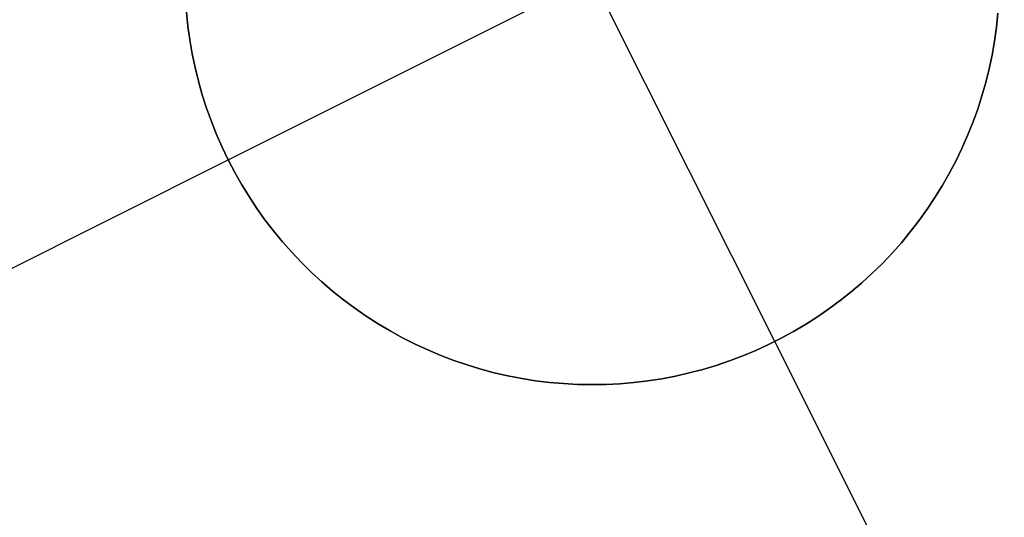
# Model space of a CAD drawing. Header units: millimetres. Extents: x 6049 to 7254, y -11340 to -10297.
# Tile 31 of 237: x 6665.36 to 6668.39, y -10773.96 to -10772.44. Entities that reach past the tile are written whole.
import ezdxf

# ---------------------------------------------------------------- set-up
doc = ezdxf.new("R2010")
doc.units = ezdxf.units.MM
doc.layers.add('color', color=7, linetype='Continuous')

msp = doc.modelspace()

# ---------------------------------------------------------------- linework, layer by layer
at = {"layer": 'color', "color": 254, "true_color": 0xcad1ee}
for p, q in [((6667.6821, -10773.4236, -1.3), (6666.5619, -10771.1886, -1.3)), ((6666.0045, -10772.8662, -1.3), (6668.2395, -10771.7461, -1.3)), ((6665.8765, -10772.412, -7.3), (6665.8809, -10772.455, -7.3)), ((6665.8809, -10772.455, -1.3), (6665.8765, -10772.412, -1.3)), ((6665.8765, -10772.412, -7.3), (6665.8809, -10772.455, -7.3)), ((6665.8809, -10772.455, -4.3), (6665.8765, -10772.412, -4.3)), ((6665.8809, -10772.455, -1.3), (6665.8765, -10772.412, -1.3)), ((6668.3672, -10772.4157, -1.3), (6668.3627, -10772.4586, -1.3)), ((6668.3627, -10772.4586, -7.3), (6668.3672, -10772.4157, -7.3)), ((6668.3672, -10772.4157, -4.3), (6668.3627, -10772.4586, -4.3)), ((6668.3627, -10772.4586, -7.3), (6668.3672, -10772.4157, -7.3)), ((6668.3672, -10772.4157, -1.3), (6668.3627, -10772.4586, -1.3)), ((6665.8809, -10772.455, -7.3), (6665.8868, -10772.4977, -7.3)), ((6665.8868, -10772.4977, -1.3), (6665.8809, -10772.455, -1.3)), ((6665.8809, -10772.455, -7.3), (6665.8868, -10772.4977, -7.3)), ((6665.8868, -10772.4977, -4.3), (6665.8809, -10772.455, -4.3)), ((6665.8868, -10772.4977, -1.3), (6665.8809, -10772.455, -1.3)), ((6668.3627, -10772.4586, -1.3), (6668.3567, -10772.5014, -1.3)), ((6668.3567, -10772.5014, -7.3), (6668.3627, -10772.4586, -7.3)), ((6668.3627, -10772.4586, -4.3), (6668.3567, -10772.5014, -4.3)), ((6668.3567, -10772.5014, -7.3), (6668.3627, -10772.4586, -7.3)), ((6668.3627, -10772.4586, -1.3), (6668.3567, -10772.5014, -1.3)), ((6665.8868, -10772.4977, -7.3), (6665.8941, -10772.5402, -7.3)), ((6665.8941, -10772.5402, -1.3), (6665.8868, -10772.4977, -1.3)), ((6665.8868, -10772.4977, -7.3), (6665.8941, -10772.5402, -7.3)), ((6665.8941, -10772.5402, -4.3), (6665.8868, -10772.4977, -4.3)), ((6665.8941, -10772.5402, -1.3), (6665.8868, -10772.4977, -1.3)), ((6668.3567, -10772.5014, -1.3), (6668.3492, -10772.5439, -1.3)), ((6668.3492, -10772.5439, -7.3), (6668.3567, -10772.5014, -7.3)), ((6668.3567, -10772.5014, -4.3), (6668.3492, -10772.5439, -4.3)), ((6668.3492, -10772.5439, -7.3), (6668.3567, -10772.5014, -7.3)), ((6668.3567, -10772.5014, -1.3), (6668.3492, -10772.5439, -1.3)), ((6665.8941, -10772.5402, -7.3), (6665.9029, -10772.5825, -7.3)), ((6665.9029, -10772.5825, -1.3), (6665.8941, -10772.5402, -1.3)), ((6665.8941, -10772.5402, -7.3), (6665.9029, -10772.5825, -7.3)), ((6665.9029, -10772.5825, -4.3), (6665.8941, -10772.5402, -4.3)), ((6665.9029, -10772.5825, -1.3), (6665.8941, -10772.5402, -1.3)), ((6668.3492, -10772.5439, -1.3), (6668.3402, -10772.5861, -1.3)), ((6668.3402, -10772.5861, -7.3), (6668.3492, -10772.5439, -7.3)), ((6668.3492, -10772.5439, -4.3), (6668.3402, -10772.5861, -4.3)), ((6668.3402, -10772.5861, -7.3), (6668.3492, -10772.5439, -7.3)), ((6668.3492, -10772.5439, -1.3), (6668.3402, -10772.5861, -1.3)), ((6665.9029, -10772.5825, -7.3), (6665.9132, -10772.6244, -7.3)), ((6665.9132, -10772.6244, -1.3), (6665.9029, -10772.5825, -1.3)), ((6665.9029, -10772.5825, -7.3), (6665.9132, -10772.6244, -7.3)), ((6665.9132, -10772.6244, -4.3), (6665.9029, -10772.5825, -4.3)), ((6665.9132, -10772.6244, -1.3), (6665.9029, -10772.5825, -1.3)), ((6668.3402, -10772.5861, -1.3), (6668.3298, -10772.628, -1.3)), ((6668.3298, -10772.628, -7.3), (6668.3402, -10772.5861, -7.3)), ((6668.3402, -10772.5861, -4.3), (6668.3298, -10772.628, -4.3)), ((6668.3298, -10772.628, -7.3), (6668.3402, -10772.5861, -7.3)), ((6668.3402, -10772.5861, -1.3), (6668.3298, -10772.628, -1.3)), ((6665.9132, -10772.6244, -7.3), (6665.9249, -10772.6659, -7.3)), ((6665.9249, -10772.6659, -1.3), (6665.9132, -10772.6244, -1.3)), ((6665.9132, -10772.6244, -7.3), (6665.9249, -10772.6659, -7.3)), ((6665.9249, -10772.6659, -4.3), (6665.9132, -10772.6244, -4.3)), ((6665.9249, -10772.6659, -1.3), (6665.9132, -10772.6244, -1.3)), ((6668.3298, -10772.628, -1.3), (6668.318, -10772.6695, -1.3)), ((6668.318, -10772.6695, -7.3), (6668.3298, -10772.628, -7.3)), ((6668.3298, -10772.628, -4.3), (6668.318, -10772.6695, -4.3)), ((6668.318, -10772.6695, -7.3), (6668.3298, -10772.628, -7.3)), ((6668.3298, -10772.628, -1.3), (6668.318, -10772.6695, -1.3)), ((6665.9249, -10772.6659, -7.3), (6665.938, -10772.707, -7.3)), ((6665.938, -10772.707, -1.3), (6665.9249, -10772.6659, -1.3)), ((6665.9249, -10772.6659, -7.3), (6665.938, -10772.707, -7.3)), ((6665.938, -10772.707, -4.3), (6665.9249, -10772.6659, -4.3)), ((6665.938, -10772.707, -1.3), (6665.9249, -10772.6659, -1.3)), ((6668.318, -10772.6695, -1.3), (6668.3048, -10772.7105, -1.3)), ((6668.3048, -10772.7105, -7.3), (6668.318, -10772.6695, -7.3)), ((6668.318, -10772.6695, -4.3), (6668.3048, -10772.7105, -4.3)), ((6668.3048, -10772.7105, -7.3), (6668.318, -10772.6695, -7.3)), ((6668.318, -10772.6695, -1.3), (6668.3048, -10772.7105, -1.3)), ((6665.938, -10772.707, -7.3), (6665.9526, -10772.7477, -7.3)), ((6665.9526, -10772.7477, -1.3), (6665.938, -10772.707, -1.3)), ((6665.938, -10772.707, -7.3), (6665.9526, -10772.7477, -7.3)), ((6665.9526, -10772.7477, -4.3), (6665.938, -10772.707, -4.3)), ((6665.9526, -10772.7477, -1.3), (6665.938, -10772.707, -1.3)), ((6668.3048, -10772.7105, -1.3), (6668.2901, -10772.7511, -1.3)), ((6668.2901, -10772.7511, -7.3), (6668.3048, -10772.7105, -7.3)), ((6668.3048, -10772.7105, -4.3), (6668.2901, -10772.7511, -4.3)), ((6668.2901, -10772.7511, -7.3), (6668.3048, -10772.7105, -7.3)), ((6668.3048, -10772.7105, -1.3), (6668.2901, -10772.7511, -1.3)), ((6665.9526, -10772.7477, -7.3), (6665.9685, -10772.7878, -7.3)), ((6665.9685, -10772.7878, -1.3), (6665.9526, -10772.7477, -1.3)), ((6665.9526, -10772.7477, -7.3), (6665.9685, -10772.7878, -7.3)), ((6665.9685, -10772.7878, -4.3), (6665.9526, -10772.7477, -4.3)), ((6665.9685, -10772.7878, -1.3), (6665.9526, -10772.7477, -1.3)), ((6668.2901, -10772.7511, -1.3), (6668.274, -10772.7912, -1.3)), ((6668.274, -10772.7912, -7.3), (6668.2901, -10772.7511, -7.3)), ((6668.2901, -10772.7511, -4.3), (6668.274, -10772.7912, -4.3)), ((6668.274, -10772.7912, -7.3), (6668.2901, -10772.7511, -7.3)), ((6668.2901, -10772.7511, -1.3), (6668.274, -10772.7912, -1.3)), ((6665.9685, -10772.7878, -7.3), (6665.9858, -10772.8273, -7.3)), ((6665.9858, -10772.8273, -1.3), (6665.9685, -10772.7878, -1.3)), ((6665.9685, -10772.7878, -7.3), (6665.9858, -10772.8273, -7.3)), ((6665.9858, -10772.8273, -4.3), (6665.9685, -10772.7878, -4.3)), ((6665.9858, -10772.8273, -1.3), (6665.9685, -10772.7878, -1.3)), ((6668.274, -10772.7912, -1.3), (6668.2566, -10772.8306, -1.3)), ((6668.2566, -10772.8306, -7.3), (6668.274, -10772.7912, -7.3)), ((6668.274, -10772.7912, -4.3), (6668.2566, -10772.8306, -4.3)), ((6668.2566, -10772.8306, -7.3), (6668.274, -10772.7912, -7.3)), ((6668.274, -10772.7912, -1.3), (6668.2566, -10772.8306, -1.3)), ((6665.9858, -10772.8273, -7.3), (6666.0045, -10772.8662, -7.3)), ((6666.0045, -10772.8662, -1.3), (6665.9858, -10772.8273, -1.3)), ((6665.9858, -10772.8273, -7.3), (6666.0045, -10772.8662, -7.3)), ((6666.0045, -10772.8662, -4.3), (6665.9858, -10772.8273, -4.3)), ((6666.0045, -10772.8662, -1.3), (6665.9858, -10772.8273, -1.3)), ((6668.2566, -10772.8306, -1.3), (6668.2378, -10772.8695, -1.3)), ((6668.2378, -10772.8695, -7.3), (6668.2566, -10772.8306, -7.3)), ((6668.2566, -10772.8306, -4.3), (6668.2378, -10772.8695, -4.3)), ((6668.2378, -10772.8695, -7.3), (6668.2566, -10772.8306, -7.3)), ((6668.2566, -10772.8306, -1.3), (6668.2378, -10772.8695, -1.3)), ((6664.44, -10773.6503, -7.3), (6666.0045, -10772.8662, -7.3)), ((6666.0245, -10772.9044, -1.3), (6666.0045, -10772.8662, -1.3)), ((6666.0045, -10772.8662, -7.3), (6666.0245, -10772.9044, -7.3)), ((6666.0045, -10772.8662, -1.3), (6666.0045, -10772.8662, -7.3)), ((6666.0245, -10772.9044, -4.3), (6666.0045, -10772.8662, -4.3)), ((6666.0045, -10772.8662, -7.3), (6666.0245, -10772.9044, -7.3)), ((6666.0045, -10772.8662, -1.3), (6666.0045, -10772.8662, -7.3)), ((6666.0245, -10772.9044, -1.3), (6666.0045, -10772.8662, -1.3)), ((6668.2378, -10772.8695, -1.3), (6668.2177, -10772.9077, -1.3)), ((6668.2177, -10772.9077, -7.3), (6668.2378, -10772.8695, -7.3)), ((6668.2378, -10772.8695, -4.3), (6668.2177, -10772.9077, -4.3)), ((6668.2177, -10772.9077, -7.3), (6668.2378, -10772.8695, -7.3)), ((6668.2378, -10772.8695, -1.3), (6668.2177, -10772.9077, -1.3)), ((6666.0458, -10772.942, -1.3), (6666.0245, -10772.9044, -1.3)), ((6666.0245, -10772.9044, -7.3), (6666.0458, -10772.942, -7.3)), ((6666.0458, -10772.942, -4.3), (6666.0245, -10772.9044, -4.3)), ((6666.0245, -10772.9044, -7.3), (6666.0458, -10772.942, -7.3)), ((6666.0458, -10772.942, -1.3), (6666.0245, -10772.9044, -1.3)), ((6668.2177, -10772.9077, -1.3), (6668.1963, -10772.9451, -1.3)), ((6668.1963, -10772.9451, -7.3), (6668.2177, -10772.9077, -7.3)), ((6668.2177, -10772.9077, -4.3), (6668.1963, -10772.9451, -4.3)), ((6668.1963, -10772.9451, -7.3), (6668.2177, -10772.9077, -7.3)), ((6668.2177, -10772.9077, -1.3), (6668.1963, -10772.9451, -1.3)), ((6666.0684, -10772.9787, -1.3), (6666.0458, -10772.942, -1.3)), ((6666.0458, -10772.942, -7.3), (6666.0684, -10772.9787, -7.3)), ((6666.0684, -10772.9787, -4.3), (6666.0458, -10772.942, -4.3)), ((6666.0458, -10772.942, -7.3), (6666.0684, -10772.9787, -7.3)), ((6666.0684, -10772.9787, -1.3), (6666.0458, -10772.942, -1.3)), ((6668.1963, -10772.9451, -1.3), (6668.1736, -10772.9818, -1.3)), ((6668.1736, -10772.9818, -7.3), (6668.1963, -10772.9451, -7.3)), ((6668.1963, -10772.9451, -4.3), (6668.1736, -10772.9818, -4.3)), ((6668.1736, -10772.9818, -7.3), (6668.1963, -10772.9451, -7.3)), ((6668.1963, -10772.9451, -1.3), (6668.1736, -10772.9818, -1.3)), ((6666.0922, -10773.0147, -1.3), (6666.0684, -10772.9787, -1.3)), ((6666.0684, -10772.9787, -7.3), (6666.0922, -10773.0147, -7.3)), ((6666.0922, -10773.0147, -4.3), (6666.0684, -10772.9787, -4.3)), ((6666.0684, -10772.9787, -7.3), (6666.0922, -10773.0147, -7.3)), ((6666.0922, -10773.0147, -1.3), (6666.0684, -10772.9787, -1.3)), ((6668.1736, -10772.9818, -1.3), (6668.1497, -10773.0177, -1.3)), ((6668.1497, -10773.0177, -7.3), (6668.1736, -10772.9818, -7.3)), ((6668.1736, -10772.9818, -4.3), (6668.1497, -10773.0177, -4.3)), ((6668.1497, -10773.0177, -7.3), (6668.1736, -10772.9818, -7.3)), ((6668.1736, -10772.9818, -1.3), (6668.1497, -10773.0177, -1.3)), ((6666.1173, -10773.0498, -1.3), (6666.0922, -10773.0147, -1.3)), ((6666.0922, -10773.0147, -7.3), (6666.1173, -10773.0498, -7.3)), ((6666.1173, -10773.0498, -4.3), (6666.0922, -10773.0147, -4.3)), ((6666.0922, -10773.0147, -7.3), (6666.1173, -10773.0498, -7.3)), ((6666.1173, -10773.0498, -1.3), (6666.0922, -10773.0147, -1.3)), ((6668.1497, -10773.0177, -1.3), (6668.1245, -10773.0528, -1.3)), ((6668.1245, -10773.0528, -7.3), (6668.1497, -10773.0177, -7.3)), ((6668.1497, -10773.0177, -4.3), (6668.1245, -10773.0528, -4.3)), ((6668.1245, -10773.0528, -7.3), (6668.1497, -10773.0177, -7.3)), ((6668.1497, -10773.0177, -1.3), (6668.1245, -10773.0528, -1.3)), ((6666.1435, -10773.084, -1.3), (6666.1173, -10773.0498, -1.3)), ((6666.1173, -10773.0498, -7.3), (6666.1435, -10773.084, -7.3)), ((6666.1435, -10773.084, -4.3), (6666.1173, -10773.0498, -4.3)), ((6666.1173, -10773.0498, -7.3), (6666.1435, -10773.084, -7.3)), ((6666.1435, -10773.084, -1.3), (6666.1173, -10773.0498, -1.3)), ((6668.1245, -10773.0528, -1.3), (6668.0981, -10773.0869, -1.3)), ((6668.0981, -10773.0869, -7.3), (6668.1245, -10773.0528, -7.3)), ((6668.1245, -10773.0528, -4.3), (6668.0981, -10773.0869, -4.3)), ((6668.0981, -10773.0869, -7.3), (6668.1245, -10773.0528, -7.3)), ((6668.1245, -10773.0528, -1.3), (6668.0981, -10773.0869, -1.3)), ((6666.171, -10773.1174, -1.3), (6666.1435, -10773.084, -1.3)), ((6666.1435, -10773.084, -7.3), (6666.171, -10773.1174, -7.3)), ((6666.171, -10773.1174, -4.3), (6666.1435, -10773.084, -4.3)), ((6666.1435, -10773.084, -7.3), (6666.171, -10773.1174, -7.3)), ((6666.171, -10773.1174, -1.3), (6666.1435, -10773.084, -1.3)), ((6668.0981, -10773.0869, -1.3), (6668.0706, -10773.1202, -1.3)), ((6668.0706, -10773.1202, -7.3), (6668.0981, -10773.0869, -7.3)), ((6668.0981, -10773.0869, -4.3), (6668.0706, -10773.1202, -4.3)), ((6668.0706, -10773.1202, -7.3), (6668.0981, -10773.0869, -7.3)), ((6668.0981, -10773.0869, -1.3), (6668.0706, -10773.1202, -1.3)), ((6666.1995, -10773.1497, -1.3), (6666.171, -10773.1174, -1.3)), ((6666.171, -10773.1174, -7.3), (6666.1995, -10773.1497, -7.3)), ((6666.1995, -10773.1497, -4.3), (6666.171, -10773.1174, -4.3)), ((6666.171, -10773.1174, -7.3), (6666.1995, -10773.1497, -7.3)), ((6666.1995, -10773.1497, -1.3), (6666.171, -10773.1174, -1.3)), ((6668.0706, -10773.1202, -1.3), (6668.0419, -10773.1524, -1.3)), ((6668.0419, -10773.1524, -7.3), (6668.0706, -10773.1202, -7.3)), ((6668.0706, -10773.1202, -4.3), (6668.0419, -10773.1524, -4.3)), ((6668.0419, -10773.1524, -7.3), (6668.0706, -10773.1202, -7.3)), ((6668.0706, -10773.1202, -1.3), (6668.0419, -10773.1524, -1.3)), ((6666.2292, -10773.181, -1.3), (6666.1995, -10773.1497, -1.3)), ((6666.1995, -10773.1497, -7.3), (6666.2292, -10773.181, -7.3)), ((6666.2292, -10773.181, -4.3), (6666.1995, -10773.1497, -4.3)), ((6666.1995, -10773.1497, -7.3), (6666.2292, -10773.181, -7.3)), ((6666.2292, -10773.181, -1.3), (6666.1995, -10773.1497, -1.3)), ((6668.0419, -10773.1524, -1.3), (6668.0122, -10773.1837, -1.3)), ((6668.0122, -10773.1837, -7.3), (6668.0419, -10773.1524, -7.3)), ((6668.0419, -10773.1524, -4.3), (6668.0122, -10773.1837, -4.3)), ((6668.0122, -10773.1837, -7.3), (6668.0419, -10773.1524, -7.3)), ((6668.0419, -10773.1524, -1.3), (6668.0122, -10773.1837, -1.3)), ((6666.2599, -10773.2113, -1.3), (6666.2292, -10773.181, -1.3)), ((6666.2292, -10773.181, -7.3), (6666.2599, -10773.2113, -7.3)), ((6666.2599, -10773.2113, -4.3), (6666.2292, -10773.181, -4.3)), ((6666.2292, -10773.181, -7.3), (6666.2599, -10773.2113, -7.3)), ((6666.2599, -10773.2113, -1.3), (6666.2292, -10773.181, -1.3)), ((6668.0122, -10773.1837, -1.3), (6667.9814, -10773.2139, -1.3)), ((6667.9814, -10773.2139, -7.3), (6668.0122, -10773.1837, -7.3)), ((6668.0122, -10773.1837, -4.3), (6667.9814, -10773.2139, -4.3)), ((6667.9814, -10773.2139, -7.3), (6668.0122, -10773.1837, -7.3)), ((6668.0122, -10773.1837, -1.3), (6667.9814, -10773.2139, -1.3)), ((6666.2917, -10773.2405, -1.3), (6666.2599, -10773.2113, -1.3)), ((6666.2599, -10773.2113, -7.3), (6666.2917, -10773.2405, -7.3)), ((6666.2917, -10773.2405, -4.3), (6666.2599, -10773.2113, -4.3)), ((6666.2599, -10773.2113, -7.3), (6666.2917, -10773.2405, -7.3)), ((6666.2917, -10773.2405, -1.3), (6666.2599, -10773.2113, -1.3)), ((6667.9814, -10773.2139, -1.3), (6667.9495, -10773.243, -1.3)), ((6667.9495, -10773.243, -7.3), (6667.9814, -10773.2139, -7.3)), ((6667.9814, -10773.2139, -4.3), (6667.9495, -10773.243, -4.3)), ((6667.9495, -10773.243, -7.3), (6667.9814, -10773.2139, -7.3)), ((6667.9814, -10773.2139, -1.3), (6667.9495, -10773.243, -1.3)), ((6666.3245, -10773.2686, -1.3), (6666.2917, -10773.2405, -1.3)), ((6666.2917, -10773.2405, -7.3), (6666.3245, -10773.2686, -7.3)), ((6666.3245, -10773.2686, -4.3), (6666.2917, -10773.2405, -4.3)), ((6666.2917, -10773.2405, -7.3), (6666.3245, -10773.2686, -7.3)), ((6666.3245, -10773.2686, -1.3), (6666.2917, -10773.2405, -1.3)), ((6667.9495, -10773.243, -1.3), (6667.9167, -10773.271, -1.3)), ((6667.9167, -10773.271, -7.3), (6667.9495, -10773.243, -7.3)), ((6667.9495, -10773.243, -4.3), (6667.9167, -10773.271, -4.3)), ((6667.9167, -10773.271, -7.3), (6667.9495, -10773.243, -7.3)), ((6667.9495, -10773.243, -1.3), (6667.9167, -10773.271, -1.3)), ((6666.3581, -10773.2956, -1.3), (6666.3245, -10773.2686, -1.3)), ((6666.3245, -10773.2686, -7.3), (6666.3581, -10773.2956, -7.3)), ((6666.3581, -10773.2956, -4.3), (6666.3245, -10773.2686, -4.3)), ((6666.3245, -10773.2686, -7.3), (6666.3581, -10773.2956, -7.3)), ((6666.3581, -10773.2956, -1.3), (6666.3245, -10773.2686, -1.3)), ((6667.9167, -10773.271, -1.3), (6667.8829, -10773.2979, -1.3)), ((6667.8829, -10773.2979, -7.3), (6667.9167, -10773.271, -7.3)), ((6667.9167, -10773.271, -4.3), (6667.8829, -10773.2979, -4.3)), ((6667.8829, -10773.2979, -7.3), (6667.9167, -10773.271, -7.3)), ((6667.9167, -10773.271, -1.3), (6667.8829, -10773.2979, -1.3)), ((6666.3928, -10773.3214, -1.3), (6666.3581, -10773.2956, -1.3)), ((6666.3581, -10773.2956, -7.3), (6666.3928, -10773.3214, -7.3)), ((6666.3928, -10773.3214, -4.3), (6666.3581, -10773.2956, -4.3)), ((6666.3581, -10773.2956, -7.3), (6666.3928, -10773.3214, -7.3)), ((6666.3928, -10773.3214, -1.3), (6666.3581, -10773.2956, -1.3)), ((6667.8829, -10773.2979, -1.3), (6667.8482, -10773.3235, -1.3)), ((6667.8482, -10773.3235, -7.3), (6667.8829, -10773.2979, -7.3)), ((6667.8829, -10773.2979, -4.3), (6667.8482, -10773.3235, -4.3)), ((6667.8482, -10773.3235, -7.3), (6667.8829, -10773.2979, -7.3)), ((6667.8829, -10773.2979, -1.3), (6667.8482, -10773.3235, -1.3)), ((6666.4282, -10773.3459, -1.3), (6666.3928, -10773.3214, -1.3)), ((6666.3928, -10773.3214, -7.3), (6666.4282, -10773.3459, -7.3)), ((6666.4282, -10773.3459, -4.3), (6666.3928, -10773.3214, -4.3)), ((6666.3928, -10773.3214, -7.3), (6666.4282, -10773.3459, -7.3)), ((6666.4282, -10773.3459, -1.3), (6666.3928, -10773.3214, -1.3)), ((6667.8482, -10773.3235, -1.3), (6667.8127, -10773.348, -1.3)), ((6667.8127, -10773.348, -7.3), (6667.8482, -10773.3235, -7.3)), ((6667.8482, -10773.3235, -4.3), (6667.8127, -10773.348, -4.3)), ((6667.8127, -10773.348, -7.3), (6667.8482, -10773.3235, -7.3)), ((6667.8482, -10773.3235, -1.3), (6667.8127, -10773.348, -1.3)), ((6666.4645, -10773.3693, -1.3), (6666.4282, -10773.3459, -1.3)), ((6666.4282, -10773.3459, -7.3), (6666.4645, -10773.3693, -7.3)), ((6666.4645, -10773.3693, -4.3), (6666.4282, -10773.3459, -4.3)), ((6666.4282, -10773.3459, -7.3), (6666.4645, -10773.3693, -7.3)), ((6666.4645, -10773.3693, -1.3), (6666.4282, -10773.3459, -1.3)), ((6667.8127, -10773.348, -1.3), (6667.7763, -10773.3712, -1.3)), ((6667.7763, -10773.3712, -7.3), (6667.8127, -10773.348, -7.3)), ((6667.8127, -10773.348, -4.3), (6667.7763, -10773.3712, -4.3)), ((6667.7763, -10773.3712, -7.3), (6667.8127, -10773.348, -7.3)), ((6667.8127, -10773.348, -1.3), (6667.7763, -10773.3712, -1.3)), ((6666.5016, -10773.3913, -1.3), (6666.4645, -10773.3693, -1.3)), ((6666.4645, -10773.3693, -7.3), (6666.5016, -10773.3913, -7.3)), ((6666.5016, -10773.3913, -4.3), (6666.4645, -10773.3693, -4.3)), ((6666.4645, -10773.3693, -7.3), (6666.5016, -10773.3913, -7.3)), ((6666.5016, -10773.3913, -1.3), (6666.4645, -10773.3693, -1.3)), ((6666.5394, -10773.4121, -1.3), (6666.5016, -10773.3913, -1.3)), ((6666.5016, -10773.3913, -7.3), (6666.5394, -10773.4121, -7.3)), ((6666.5394, -10773.4121, -4.3), (6666.5016, -10773.3913, -4.3)), ((6666.5016, -10773.3913, -7.3), (6666.5394, -10773.4121, -7.3)), ((6666.5394, -10773.4121, -1.3), (6666.5016, -10773.3913, -1.3)), ((6667.7391, -10773.3932, -1.3), (6667.7013, -10773.4138, -1.3)), ((6667.7013, -10773.4138, -7.3), (6667.7391, -10773.3932, -7.3)), ((6667.7391, -10773.3932, -4.3), (6667.7013, -10773.4138, -4.3)), ((6667.7013, -10773.4138, -7.3), (6667.7391, -10773.3932, -7.3)), ((6667.7391, -10773.3932, -1.3), (6667.7013, -10773.4138, -1.3)), ((6667.7763, -10773.3712, -1.3), (6667.7391, -10773.3932, -1.3)), ((6667.7391, -10773.3932, -7.3), (6667.7763, -10773.3712, -7.3)), ((6667.7763, -10773.3712, -4.3), (6667.7391, -10773.3932, -4.3)), ((6667.7391, -10773.3932, -7.3), (6667.7763, -10773.3712, -7.3)), ((6667.7763, -10773.3712, -1.3), (6667.7391, -10773.3932, -1.3)), ((6666.578, -10773.4315, -1.3), (6666.5394, -10773.4121, -1.3)), ((6666.5394, -10773.4121, -7.3), (6666.578, -10773.4315, -7.3)), ((6666.578, -10773.4315, -4.3), (6666.5394, -10773.4121, -4.3)), ((6666.5394, -10773.4121, -7.3), (6666.578, -10773.4315, -7.3)), ((6666.578, -10773.4315, -1.3), (6666.5394, -10773.4121, -1.3)), ((6667.7013, -10773.4138, -1.3), (6667.6627, -10773.4331, -1.3)), ((6667.6627, -10773.4331, -7.3), (6667.7013, -10773.4138, -7.3)), ((6667.7013, -10773.4138, -4.3), (6667.6627, -10773.4331, -4.3)), ((6667.6627, -10773.4331, -7.3), (6667.7013, -10773.4138, -7.3)), ((6667.7013, -10773.4138, -1.3), (6667.6627, -10773.4331, -1.3)), ((6667.6821, -10773.4236, -1.3), (6667.6821, -10773.4236, -7.3)), ((6668.4661, -10774.9882, -7.3), (6667.6821, -10773.4236, -7.3)), ((6666.6171, -10773.4496, -1.3), (6666.578, -10773.4315, -1.3)), ((6666.578, -10773.4315, -7.3), (6666.6171, -10773.4496, -7.3)), ((6666.6171, -10773.4496, -4.3), (6666.578, -10773.4315, -4.3)), ((6666.578, -10773.4315, -7.3), (6666.6171, -10773.4496, -7.3)), ((6666.6171, -10773.4496, -1.3), (6666.578, -10773.4315, -1.3)), ((6666.6569, -10773.4664, -1.3), (6666.6171, -10773.4496, -1.3)), ((6666.6171, -10773.4496, -7.3), (6666.6569, -10773.4664, -7.3)), ((6666.6569, -10773.4664, -4.3), (6666.6171, -10773.4496, -4.3)), ((6666.6171, -10773.4496, -7.3), (6666.6569, -10773.4664, -7.3)), ((6666.6569, -10773.4664, -1.3), (6666.6171, -10773.4496, -1.3)), ((6667.6235, -10773.4511, -1.3), (6667.5836, -10773.4678, -1.3)), ((6667.5836, -10773.4678, -7.3), (6667.6235, -10773.4511, -7.3)), ((6667.6235, -10773.4511, -4.3), (6667.5836, -10773.4678, -4.3)), ((6667.5836, -10773.4678, -7.3), (6667.6235, -10773.4511, -7.3)), ((6667.6235, -10773.4511, -1.3), (6667.5836, -10773.4678, -1.3)), ((6667.6627, -10773.4331, -1.3), (6667.6235, -10773.4511, -1.3)), ((6667.6235, -10773.4511, -7.3), (6667.6627, -10773.4331, -7.3)), ((6667.6627, -10773.4331, -4.3), (6667.6235, -10773.4511, -4.3)), ((6667.6235, -10773.4511, -7.3), (6667.6627, -10773.4331, -7.3)), ((6667.6627, -10773.4331, -1.3), (6667.6235, -10773.4511, -1.3)), ((6666.6972, -10773.4818, -1.3), (6666.6569, -10773.4664, -1.3)), ((6666.6569, -10773.4664, -7.3), (6666.6972, -10773.4818, -7.3)), ((6666.6972, -10773.4818, -4.3), (6666.6569, -10773.4664, -4.3)), ((6666.6569, -10773.4664, -7.3), (6666.6972, -10773.4818, -7.3)), ((6666.6972, -10773.4818, -1.3), (6666.6569, -10773.4664, -1.3)), ((6666.7381, -10773.4957, -1.3), (6666.6972, -10773.4818, -1.3)), ((6666.6972, -10773.4818, -7.3), (6666.7381, -10773.4957, -7.3)), ((6666.7381, -10773.4957, -4.3), (6666.6972, -10773.4818, -4.3)), ((6666.6972, -10773.4818, -7.3), (6666.7381, -10773.4957, -7.3)), ((6666.7381, -10773.4957, -1.3), (6666.6972, -10773.4818, -1.3)), ((6667.5433, -10773.483, -1.3), (6667.5024, -10773.4968, -1.3)), ((6667.5024, -10773.4968, -7.3), (6667.5433, -10773.483, -7.3)), ((6667.5433, -10773.483, -4.3), (6667.5024, -10773.4968, -4.3)), ((6667.5024, -10773.4968, -7.3), (6667.5433, -10773.483, -7.3)), ((6667.5433, -10773.483, -1.3), (6667.5024, -10773.4968, -1.3)), ((6667.5836, -10773.4678, -1.3), (6667.5433, -10773.483, -1.3)), ((6667.5433, -10773.483, -7.3), (6667.5836, -10773.4678, -7.3)), ((6667.5836, -10773.4678, -4.3), (6667.5433, -10773.483, -4.3)), ((6667.5433, -10773.483, -7.3), (6667.5836, -10773.4678, -7.3)), ((6667.5836, -10773.4678, -1.3), (6667.5433, -10773.483, -1.3)), ((6666.7794, -10773.5083, -1.3), (6666.7381, -10773.4957, -1.3)), ((6666.7381, -10773.4957, -7.3), (6666.7794, -10773.5083, -7.3)), ((6666.7794, -10773.5083, -4.3), (6666.7381, -10773.4957, -4.3)), ((6666.7381, -10773.4957, -7.3), (6666.7794, -10773.5083, -7.3)), ((6666.7794, -10773.5083, -1.3), (6666.7381, -10773.4957, -1.3)), ((6666.8211, -10773.5194, -1.3), (6666.7794, -10773.5083, -1.3)), ((6666.7794, -10773.5083, -7.3), (6666.8211, -10773.5194, -7.3)), ((6666.8211, -10773.5194, -4.3), (6666.7794, -10773.5083, -4.3)), ((6666.7794, -10773.5083, -7.3), (6666.8211, -10773.5194, -7.3)), ((6666.8211, -10773.5194, -1.3), (6666.7794, -10773.5083, -1.3)), ((6666.8631, -10773.529, -1.3), (6666.8211, -10773.5194, -1.3)), ((6666.8211, -10773.5194, -7.3), (6666.8631, -10773.529, -7.3)), ((6666.8631, -10773.529, -4.3), (6666.8211, -10773.5194, -4.3)), ((6666.8211, -10773.5194, -7.3), (6666.8631, -10773.529, -7.3)), ((6666.8631, -10773.529, -1.3), (6666.8211, -10773.5194, -1.3)), ((6667.4611, -10773.5093, -1.3), (6667.4193, -10773.5203, -1.3)), ((6667.4193, -10773.5203, -7.3), (6667.4611, -10773.5093, -7.3)), ((6667.4611, -10773.5093, -4.3), (6667.4193, -10773.5203, -4.3)), ((6667.4193, -10773.5203, -7.3), (6667.4611, -10773.5093, -7.3)), ((6667.4611, -10773.5093, -1.3), (6667.4193, -10773.5203, -1.3)), ((6667.5024, -10773.4968, -1.3), (6667.4611, -10773.5093, -1.3)), ((6667.4611, -10773.5093, -7.3), (6667.5024, -10773.4968, -7.3)), ((6667.5024, -10773.4968, -4.3), (6667.4611, -10773.5093, -4.3)), ((6667.4611, -10773.5093, -7.3), (6667.5024, -10773.4968, -7.3)), ((6667.5024, -10773.4968, -1.3), (6667.4611, -10773.5093, -1.3)), ((6666.9055, -10773.5372, -1.3), (6666.8631, -10773.529, -1.3)), ((6666.8631, -10773.529, -7.3), (6666.9055, -10773.5372, -7.3)), ((6666.9055, -10773.5372, -4.3), (6666.8631, -10773.529, -4.3)), ((6666.8631, -10773.529, -7.3), (6666.9055, -10773.5372, -7.3)), ((6666.9055, -10773.5372, -1.3), (6666.8631, -10773.529, -1.3)), ((6666.9481, -10773.544, -1.3), (6666.9055, -10773.5372, -1.3)), ((6666.9055, -10773.5372, -7.3), (6666.9481, -10773.544, -7.3)), ((6666.9481, -10773.544, -4.3), (6666.9055, -10773.5372, -4.3)), ((6666.9055, -10773.5372, -7.3), (6666.9481, -10773.544, -7.3)), ((6666.9481, -10773.544, -1.3), (6666.9055, -10773.5372, -1.3)), ((6666.9909, -10773.5492, -1.3), (6666.9481, -10773.544, -1.3)), ((6666.9481, -10773.544, -7.3), (6666.9909, -10773.5492, -7.3)), ((6666.9909, -10773.5492, -4.3), (6666.9481, -10773.544, -4.3)), ((6666.9481, -10773.544, -7.3), (6666.9909, -10773.5492, -7.3)), ((6666.9909, -10773.5492, -1.3), (6666.9481, -10773.544, -1.3)), ((6667.0339, -10773.553, -1.3), (6666.9909, -10773.5492, -1.3)), ((6666.9909, -10773.5492, -7.3), (6667.0339, -10773.553, -7.3)), ((6667.0339, -10773.553, -4.3), (6666.9909, -10773.5492, -4.3)), ((6666.9909, -10773.5492, -7.3), (6667.0339, -10773.553, -7.3)), ((6667.0339, -10773.553, -1.3), (6666.9909, -10773.5492, -1.3)), ((6667.2494, -10773.5496, -1.3), (6667.2064, -10773.5533, -1.3)), ((6667.2064, -10773.5533, -7.3), (6667.2494, -10773.5496, -7.3)), ((6667.2494, -10773.5496, -4.3), (6667.2064, -10773.5533, -4.3)), ((6667.2064, -10773.5533, -7.3), (6667.2494, -10773.5496, -7.3)), ((6667.2494, -10773.5496, -1.3), (6667.2064, -10773.5533, -1.3)), ((6667.2922, -10773.5445, -1.3), (6667.2494, -10773.5496, -1.3)), ((6667.2494, -10773.5496, -7.3), (6667.2922, -10773.5445, -7.3)), ((6667.2922, -10773.5445, -4.3), (6667.2494, -10773.5496, -4.3)), ((6667.2494, -10773.5496, -7.3), (6667.2922, -10773.5445, -7.3)), ((6667.2922, -10773.5445, -1.3), (6667.2494, -10773.5496, -1.3)), ((6667.3349, -10773.5379, -1.3), (6667.2922, -10773.5445, -1.3)), ((6667.2922, -10773.5445, -7.3), (6667.3349, -10773.5379, -7.3)), ((6667.3349, -10773.5379, -4.3), (6667.2922, -10773.5445, -4.3)), ((6667.2922, -10773.5445, -7.3), (6667.3349, -10773.5379, -7.3)), ((6667.3349, -10773.5379, -1.3), (6667.2922, -10773.5445, -1.3)), ((6667.3773, -10773.5298, -1.3), (6667.3349, -10773.5379, -1.3)), ((6667.3349, -10773.5379, -7.3), (6667.3773, -10773.5298, -7.3)), ((6667.3773, -10773.5298, -4.3), (6667.3349, -10773.5379, -4.3)), ((6667.3349, -10773.5379, -7.3), (6667.3773, -10773.5298, -7.3)), ((6667.3773, -10773.5298, -1.3), (6667.3349, -10773.5379, -1.3)), ((6667.4193, -10773.5203, -1.3), (6667.3773, -10773.5298, -1.3)), ((6667.3773, -10773.5298, -7.3), (6667.4193, -10773.5203, -7.3)), ((6667.4193, -10773.5203, -4.3), (6667.3773, -10773.5298, -4.3)), ((6667.3773, -10773.5298, -7.3), (6667.4193, -10773.5203, -7.3)), ((6667.4193, -10773.5203, -1.3), (6667.3773, -10773.5298, -1.3)), ((6667.077, -10773.5553, -1.3), (6667.0339, -10773.553, -1.3)), ((6667.0339, -10773.553, -7.3), (6667.077, -10773.5553, -7.3)), ((6667.077, -10773.5553, -4.3), (6667.0339, -10773.553, -4.3)), ((6667.0339, -10773.553, -7.3), (6667.077, -10773.5553, -7.3)), ((6667.077, -10773.5553, -1.3), (6667.0339, -10773.553, -1.3)), ((6667.1201, -10773.5561, -1.3), (6667.077, -10773.5553, -1.3)), ((6667.077, -10773.5553, -7.3), (6667.1201, -10773.5561, -7.3)), ((6667.1201, -10773.5561, -4.3), (6667.077, -10773.5553, -4.3)), ((6667.077, -10773.5553, -7.3), (6667.1201, -10773.5561, -7.3)), ((6667.1201, -10773.5561, -1.3), (6667.077, -10773.5553, -1.3)), ((6667.1633, -10773.5554, -1.3), (6667.1201, -10773.5561, -1.3)), ((6667.1201, -10773.5561, -7.3), (6667.1633, -10773.5554, -7.3)), ((6667.1633, -10773.5554, -4.3), (6667.1201, -10773.5561, -4.3)), ((6667.1201, -10773.5561, -7.3), (6667.1633, -10773.5554, -7.3)), ((6667.1633, -10773.5554, -1.3), (6667.1201, -10773.5561, -1.3)), ((6667.2064, -10773.5533, -1.3), (6667.1633, -10773.5554, -1.3)), ((6667.1633, -10773.5554, -7.3), (6667.2064, -10773.5533, -7.3)), ((6667.2064, -10773.5533, -4.3), (6667.1633, -10773.5554, -4.3)), ((6667.1633, -10773.5554, -7.3), (6667.2064, -10773.5533, -7.3)), ((6667.2064, -10773.5533, -1.3), (6667.1633, -10773.5554, -1.3))]:
    msp.add_line(p, q, dxfattribs=at)

doc.saveas('drawing.dxf')
